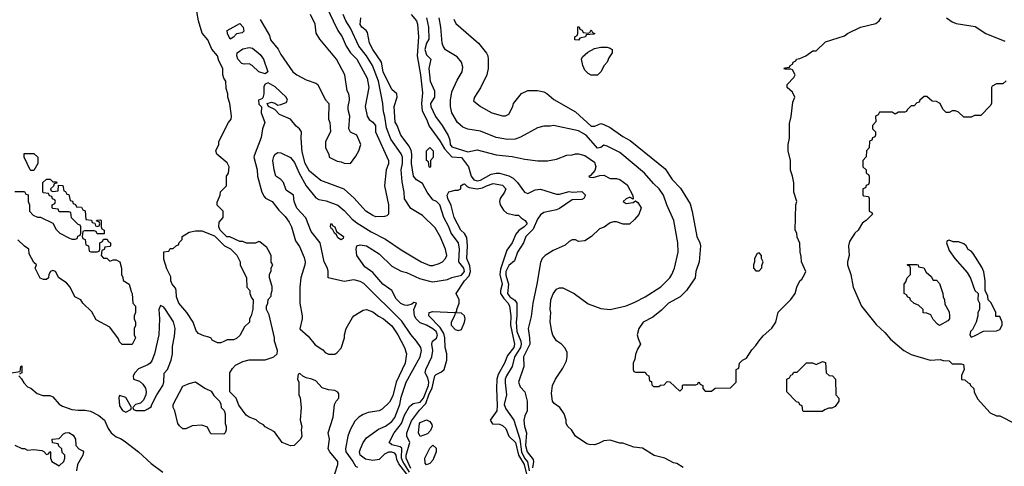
# Model space of a CAD drawing. Header units: inches. Extents: x 1793389 to 1900389, y 320802 to 470796.
# Tile 22 of 256: x 1831800 to 1838019, y 350540 to 353358. Entities that reach past the tile are written whole.
import ezdxf

# ---------------------------------------------------------------- set-up
doc = ezdxf.new("R2010")
doc.units = ezdxf.units.IN
doc.header["$MEASUREMENT"] = 0
doc.layers.add('B8335', color=7, linetype='Continuous')

msp = doc.modelspace()

# ---------------------------------------------------------------- linework, layer by layer
at = {"layer": 'B8335', "color": 2}
for points, elevation in [([(1833790, 350492), (1833809, 350550), (1833809, 350570), (1833759, 350630), (1833748.7, 350650), (1833757.2, 350710), (1833748.7, 350750), (1833779, 350850), (1833788, 350930), (1833798, 350950), (1833815.3, 350970), (1833816.4, 350996.4), (1833808.4, 351008.4), (1833790, 351018), (1833750, 351022), (1833710, 351035.3), (1833670, 351078), (1833646, 351090), (1833610, 351098), (1833588, 351108), (1833570, 351126), (1833558, 351122), (1833554, 351090), (1833562, 351070), (1833562, 350990), (1833571.1, 350971.1), (1833578, 350910), (1833571.6, 350831.6), (1833582, 350790), (1833578, 350770), (1833582, 350730), (1833574, 350710), (1833534, 350670), (1833510, 350668.7), (1833458, 350690), (1833410, 350758), (1833350, 350788), (1833340.4, 350800.4), (1833314.6, 350814.6), (1833293.6, 350833.6), (1833250, 350848.7), (1833230, 350862), (1833184.7, 350924.7), (1833168, 350970), (1833128, 351010), (1833128, 351130), (1833143.1, 351156.9), (1833163.1, 351176.9), (1833210, 351202), (1833248.9, 351211.1), (1833350, 351211.3), (1833394.6, 351225.4), (1833406, 351230), (1833426, 351250), (1833428, 351270), (1833408.9, 351328.9), (1833408.7, 351350), (1833374.6, 351494.6), (1833358, 351530), (1833358, 351550), (1833368, 351570), (1833368.4, 351591.6), (1833387.3, 351612.7), (1833387.3, 351627.3), (1833395.3, 351650), (1833394.6, 351674.6), (1833378, 351730), (1833378, 351750), (1833387.3, 351772.7), (1833388.4, 351791.6), (1833398, 351810), (1833388.4, 351828.4), (1833387.3, 351867.3), (1833378, 351890), (1833360.4, 351920.4), (1833316.4, 351956.4), (1833310, 351958), (1833290, 351948), (1833231.6, 351948.4), (1833210, 351958), (1833190, 351958), (1833127.3, 351987.3), (1833108.4, 351988.4), (1833066, 352030), (1833058, 352050), (1833060.4, 352079.6), (1833086, 352110), (1833086, 352150), (1833047.3, 352187.3), (1833047.3, 352207.3), (1833066, 352250), (1833067.3, 352272.7), (1833106, 352310), (1833106, 352370), (1833118, 352390), (1833122, 352430), (1833110, 352455.3), (1833046, 352510), (1833038, 352530), (1833058, 352570), (1833058, 352590), (1833118, 352710), (1833135.3, 352730), (1833138, 352750), (1833128, 352830), (1833114, 352870), (1833114, 352890), (1833104.7, 352924.7), (1833102, 352970), (1833089.3, 352989.3), (1833084, 353010), (1833082, 353050), (1833058, 353098), (1833048.7, 353130), (1833012.9, 353172.9), (1832988.7, 353230), (1832952.5, 353272.5), (1832929, 353350), (1832919, 353410)], 210), ([(1833742.4, 353430), (1833779.5, 353350), (1833809.7, 353289.7), (1833836.2, 353250), (1833862, 353190), (1833889.4, 353150), (1833930, 353109.2), (1833995.6, 352990), (1834004.5, 352930), (1833982, 352810), (1833994, 352750), (1834008.1, 352728.1), (1834030, 352711.8), (1834046.6, 352690), (1834047.3, 352650), (1834129.2, 352470), (1834129.2, 352449.2), (1834115.6, 352410), (1834104.5, 352310), (1834129.3, 352190.7), (1834128.7, 352131.3), (1834119, 352121), (1834103.1, 352116.9), (1834050, 352114.8), (1834030, 352122.8), (1833986.8, 352150), (1833912.1, 352232.1), (1833850, 352287.7), (1833702.8, 352342.8), (1833630, 352402.8), (1833603.8, 352450), (1833584.1, 352524.1), (1833578, 352610), (1833580.5, 352650), (1833576.7, 352656.7), (1833567.7, 352670), (1833545.9, 352685.9), (1833510, 352730.4), (1833440.7, 352760.7), (1833410.8, 352790.8), (1833372, 352810), (1833362, 352830), (1833390, 352837), (1833411.5, 352831.5), (1833430, 352819.3), (1833450, 352822), (1833483.5, 352836.5), (1833491, 352850), (1833482.8, 352870), (1833414.3, 352934.3), (1833370, 352958.7), (1833350, 352950.4), (1833342.7, 352937.3), (1833342.4, 352890), (1833335.1, 352864.9), (1833330, 352858), (1833308, 352850), (1833310, 352826), (1833328, 352808), (1833325.2, 352770), (1833349, 352710), (1833334, 352670), (1833324.7, 352615.3), (1833280.2, 352499.8), (1833279, 352490), (1833299.3, 352410), (1833301.2, 352370), (1833329, 352270), (1833343.2, 352243.2), (1833352.7, 352232.7), (1833394, 352210), (1833435.9, 352155.9), (1833476.1, 352116.1), (1833501.2, 352081.2), (1833516, 352050), (1833542, 351962), (1833566.3, 351926.3), (1833597.5, 351857.5), (1833602.7, 351830), (1833600.9, 351810), (1833576, 351730), (1833569.4, 351670), (1833569.2, 351570), (1833584, 351490), (1833584, 351470), (1833570, 351408), (1833621.2, 351361.2), (1833666.8, 351306.8), (1833714.6, 351274.6), (1833730, 351258), (1833750, 351248), (1833790, 351248), (1833803.6, 351256.4), (1833830, 351286), (1833851.3, 351350), (1833851.3, 351370), (1833861, 351410), (1833901.4, 351478.6), (1833911.3, 351490), (1833947.9, 351512.1), (1833970, 351524), (1833991.1, 351528.9), (1834030, 351515.1), (1834066.6, 351486.6), (1834098, 351470), (1834150, 351426.6), (1834189.4, 351370), (1834229.5, 351290), (1834243.7, 351250), (1834235.6, 351190), (1834177.6, 351070), (1834156.2, 350983.8), (1834136.1, 350943.9), (1834090, 350900.7), (1834070, 350890.7), (1834001.5, 350878.5), (1833970, 350866.8), (1833942, 350850), (1833916.6, 350823.4), (1833887, 350770), (1833872, 350730), (1833858.4, 350650), (1833859.6, 350630), (1833905.1, 350570), (1833920.1, 350540.1), (1833934.5, 350534.5)], 206), ([(1833319.8, 353359.8), (1833378, 353258), (1833384.7, 353230), (1833432.8, 353172.8), (1833450, 353138), (1833526, 353030), (1833550, 353011), (1833610, 352978), (1833670, 352958), (1833682, 352950), (1833730, 352854), (1833752, 352830), (1833751.3, 352730), (1833758, 352710), (1833762, 352650), (1833732, 352590), (1833732, 352550), (1833752, 352510), (1833754, 352490), (1833805.4, 352465.4), (1833830, 352462), (1833850, 352452), (1833888.4, 352451.6), (1833923.1, 352496.9), (1833942, 352530), (1833955.3, 352570), (1833928.4, 352628.4), (1833890, 352648), (1833879, 352670), (1833885.2, 352750), (1833874, 352790), (1833874, 352810), (1833884, 352850), (1833883.1, 352863.1), (1833878, 352890), (1833868.7, 352910), (1833854, 353010), (1833801.2, 353110), (1833696, 353236), (1833672.7, 353272.7), (1833665.2, 353330), (1833637.2, 353390)], 210), ([(1834259.5, 350470), (1834195.4, 350555.4), (1834182.9, 350582.9), (1834178, 350610), (1834170, 350622.4), (1834150, 350629.7), (1834130, 350628.4), (1834103.2, 350616.8), (1834070, 350582.6), (1834030, 350575.3), (1833984.4, 350584.4), (1833949.6, 350610), (1833947, 350630), (1833952, 350650), (1833969.6, 350690.4), (1833990, 350718.8), (1834065.4, 350774.6), (1834110, 350793.4), (1834150, 350823), (1834170, 350847.3), (1834200.4, 350930), (1834210, 350976), (1834241.3, 351070), (1834329.6, 351230), (1834336.9, 351270), (1834333.3, 351290), (1834307, 351330), (1834271.1, 351371.1), (1834214.6, 351454.6), (1833972.7, 351692.7), (1833950, 351706.6), (1833910, 351716), (1833850, 351705.2), (1833748.9, 351728.9), (1833748.4, 351771.6), (1833744, 351790), (1833722.7, 351830), (1833698, 351950), (1833641.5, 352021.5), (1833607.2, 352107.2), (1833549.7, 352169.7), (1833534.5, 352210), (1833529, 352250), (1833483, 352283), (1833467, 352330), (1833450, 352349.4), (1833418, 352370), (1833406.3, 352410), (1833399.7, 352470), (1833404.7, 352495.3), (1833414, 352510), (1833430, 352519.1), (1833450, 352517.3), (1833510, 352488.2), (1833536.3, 352456.3), (1833565.7, 352390), (1833609.2, 352309.2), (1833670, 352234), (1833690, 352223.1), (1833735.9, 352215.9), (1833810, 352186.8), (1833850, 352154.8), (1833899.5, 352099.5), (1833930, 352075.5), (1834020.3, 352020.3), (1834110, 351974), (1834210, 351905.5), (1834336, 351830), (1834390, 351807.7), (1834410, 351807.3), (1834450, 351818.8), (1834470, 351830.8), (1834490, 351851.3), (1834497, 351870), (1834489.4, 351910), (1834456.2, 351990), (1834424.9, 352044.9), (1834343.3, 352123.3), (1834270, 352166), (1834230, 352228), (1834228.9, 352268.9), (1834215.1, 352335.1), (1834209.6, 352409.6), (1834217.4, 352450), (1834217.4, 352490), (1834210, 352512), (1834144.4, 352604.4), (1834116.6, 352676.6), (1834106.6, 352746.6), (1834097.5, 352777.5), (1834093.3, 352830), (1834066, 352970), (1834028.2, 353070), (1833990, 353129.6), (1833942.4, 353190), (1833890, 353305.2), (1833859.6, 353350), (1833843.6, 353390)], 202), ([(1834272.7, 353390), (1834305.5, 353350), (1834312.2, 353330), (1834319.5, 353250), (1834310.2, 353130), (1834332.2, 353010), (1834343.5, 352896.5), (1834337.1, 352830), (1834343, 352783), (1834370, 352731.3), (1834386.4, 352686.4), (1834453.4, 352593.4), (1834482.3, 352542.3), (1834530, 352493.4), (1834590, 352488.7), (1834634, 352430), (1834651.6, 352370), (1834667.5, 352347.5), (1834690, 352341.3), (1834710, 352345.8), (1834777, 352383), (1834809.6, 352390.4), (1834830, 352388.9), (1834890, 352373.7), (1834917.7, 352357.8), (1834944.9, 352330), (1834988.6, 352268.6), (1835010, 352260.7), (1835055.6, 352284.4), (1835090, 352288.2), (1835190, 352257.6), (1835210, 352257), (1835270, 352274.3), (1835290, 352270.3), (1835350, 352273), (1835373.4, 352250), (1835362.8, 352230), (1835350, 352224.2), (1835290, 352220.5), (1835210, 352167), (1835190, 352158.4), (1835110, 352140.5), (1835090, 352127.6), (1835070, 352099.5), (1835043.4, 352036.6), (1834996.4, 351990), (1834981.6, 351950), (1834944.9, 351890), (1834924.4, 351835.6), (1834890, 351806.3), (1834871.5, 351770), (1834870, 351746), (1834886.4, 351690), (1834881.8, 351630), (1834895.2, 351610), (1834927.7, 351587.7), (1834940.2, 351570), (1834940.2, 351490), (1834935.2, 351450), (1834940.2, 351390), (1834964.9, 351330), (1834968.2, 351310), (1834963.9, 351290), (1834925.2, 351230), (1834910.2, 351169.8), (1834873.7, 351110), (1834867.2, 351090), (1834865.8, 351065.8), (1834874, 350990), (1834860.8, 350930), (1834870, 350903), (1834920.3, 350830), (1834958.5, 350710), (1834970.1, 350630), (1834989.4, 350590), (1835007.9, 350567.9), (1835017.7, 350510)], 198), ([(1834262.1, 350502.1), (1834219.5, 350570), (1834212.5, 350590), (1834214, 350654), (1834203.5, 350663.5), (1834150, 350675.1), (1834132.7, 350690), (1834166, 350750), (1834210.8, 350809.2), (1834230, 350862.8), (1834262, 350918), (1834284.9, 350935.1), (1834330, 350944), (1834350, 350970.6), (1834382.4, 351050), (1834384.5, 351070), (1834377.6, 351097.6), (1834362, 351130), (1834364.5, 351150), (1834403.6, 351230), (1834409.6, 351270), (1834402.9, 351310), (1834406.6, 351330), (1834432.7, 351347.3), (1834438.7, 351370), (1834429.7, 351390), (1834410, 351407.1), (1834370, 351431.3), (1834330, 351446), (1834303.7, 351470), (1834292.7, 351490), (1834289, 351530), (1834306, 351570), (1834290, 351573.2), (1834277.3, 351562.7), (1834250, 351554.5), (1834230, 351556.2), (1834206.7, 351566.7), (1834177.5, 351597.5), (1834149.6, 351650), (1834094.5, 351690), (1834030, 351762.4), (1833979.2, 351799.2), (1833929.5, 351870), (1833924.5, 351910), (1833929.2, 351930), (1833950, 351938), (1833990.3, 351930.3), (1834070, 351880.4), (1834150, 351803.1), (1834210, 351770.7), (1834243.4, 351763.4), (1834324.5, 351724.5), (1834388.1, 351708.1), (1834410, 351704), (1834502, 351718), (1834530, 351731), (1834590, 351746), (1834609.6, 351770), (1834604.2, 351790), (1834574.3, 351830), (1834576.9, 351910), (1834571.2, 351950), (1834524.7, 352010), (1834511.2, 352050), (1834479.7, 352110), (1834453.3, 352190), (1834433.2, 352210), (1834410, 352221.2), (1834372.7, 352270), (1834344.6, 352324.6), (1834306.7, 352346.7), (1834287.6, 352370), (1834274, 352450), (1834276.9, 352510), (1834273.6, 352533.6), (1834260.9, 352560.9), (1834207, 352630), (1834185.1, 352690), (1834171.9, 352711.9), (1834164.5, 352810), (1834184, 352870), (1834182, 352890), (1834150, 352918), (1834095.1, 353030), (1834084.5, 353090), (1834030, 353169.3), (1834009.6, 353210), (1833996.6, 353276.6), (1833989.2, 353290), (1833962, 353310), (1833950, 353328), (1833954, 353370)], 198), ([(1834368.9, 353368.9), (1834383, 353310), (1834384.1, 353235.9), (1834368.8, 353210), (1834359.3, 353170), (1834370, 353136), (1834396, 353110), (1834384.6, 353050), (1834392.4, 352970), (1834419.1, 352910), (1834419.1, 352870), (1834395.3, 352830), (1834396, 352810), (1834426.4, 352746.4), (1834468.5, 352690), (1834506.4, 352626.4), (1834517.5, 352597.5), (1834519.1, 352570), (1834530, 352554.8), (1834630, 352524), (1834690, 352536.3), (1834810, 352505.5), (1834910, 352495.5), (1834990, 352477.3), (1835073.6, 352466.4), (1835132.9, 352467.1), (1835190, 352478), (1835256.4, 352503.6), (1835290, 352504.7), (1835310, 352511), (1835330, 352511), (1835370, 352501), (1835430, 352458), (1835438.8, 352430), (1835433.7, 352406.3), (1835406, 352374), (1835394, 352370), (1835403.6, 352363.6), (1835422, 352362), (1835464.8, 352375.2), (1835490, 352377.1), (1835530, 352356.5), (1835570, 352356.4), (1835590.3, 352350.3), (1835636.7, 352316.7), (1835672, 352248), (1835674, 352226), (1835656.4, 352236.4), (1835650, 352235.3), (1835630, 352228), (1835612, 352210), (1835630, 352198), (1835674.6, 352205.4), (1835690, 352214), (1835703.6, 352203.6), (1835724.7, 352170), (1835710.9, 352129.1), (1835683.6, 352096.4), (1835651.6, 352068.4), (1835612.7, 352067.3), (1835570, 352082), (1835550, 352082), (1835530, 352075.3), (1835491, 352049), (1835462, 352038), (1835411.1, 351988.9), (1835370, 351962), (1835330, 351958), (1835310, 351968), (1835290, 351968), (1835270, 351958), (1835245.4, 351934.6), (1835170, 351902), (1835118, 351870), (1835101, 351850), (1835090, 351826), (1835067.3, 351690), (1835040.7, 351570), (1835030, 351486), (1835010.8, 351410), (1835020.5, 351350), (1835021.6, 351310), (1834982.4, 351230), (1834984.4, 351170), (1834950.7, 351070), (1834962, 351042), (1834991, 351010), (1835006, 350950), (1835004.7, 350890), (1834990, 350858), (1834983.8, 350830), (1834988.3, 350791.7), (1835000.4, 350750), (1834993.7, 350670), (1835004.6, 350630), (1835042.6, 350582.6), (1835044.9, 350570), (1835039.7, 350530)], 202), ([(1835990, 350532), (1835950, 350558), (1835930, 350562), (1835874, 350590), (1835807.1, 350607.1), (1835734.4, 350654.4), (1835679.6, 350659.6), (1835610, 350686), (1835590, 350686), (1835530, 350704.7), (1835490, 350701), (1835456.5, 350683.5), (1835430, 350676), (1835396.9, 350676.9), (1835382, 350682), (1835311.3, 350730), (1835284.7, 350770), (1835262, 350790), (1835251.3, 350810), (1835251.3, 350830), (1835238, 350870), (1835211.3, 350910), (1835175.3, 350935.3), (1835166, 350950), (1835158, 350998), (1835166, 351050), (1835184.7, 351090), (1835230, 351158), (1835254.4, 351205.6), (1835258, 351230), (1835256.9, 351256.9), (1835245.4, 351285.4), (1835222, 351310), (1835190.9, 351330.9), (1835167.1, 351367.1), (1835161, 351390), (1835150.9, 351450.9), (1835154, 351510), (1835150.7, 351530), (1835155.5, 351590), (1835170, 351629), (1835190, 351657.2), (1835210, 351665.2), (1835230, 351666), (1835302, 351630), (1835390, 351565.2), (1835470, 351535.3), (1835530, 351529.2), (1835630, 351552.7), (1835685.2, 351574.8), (1835750.4, 351609.6), (1835850, 351672.7), (1835906.8, 351730), (1835919.1, 351750), (1835936.3, 351790), (1835958.8, 351890), (1835957.3, 351950), (1835930.8, 352090), (1835886.8, 352190), (1835867.3, 352250), (1835839.1, 352290), (1835803.4, 352323.4), (1835746.8, 352390), (1835590, 352520.7), (1835510, 352560.7), (1835490, 352566), (1835470, 352551), (1835450, 352548), (1835377.3, 352630), (1835330, 352656.3), (1835170.7, 352690.7), (1835150, 352686), (1835110, 352686), (1835070, 352676), (1834964.1, 352615.9), (1834930, 352604.9), (1834881.1, 352601.1), (1834810, 352614), (1834710, 352654), (1834630, 352666.8), (1834599.9, 352679.9), (1834564.9, 352710), (1834530, 352771.3), (1834520.4, 352810), (1834520.4, 352850), (1834530, 352902), (1834563.4, 352976.6), (1834594.8, 353030), (1834598.8, 353058.8), (1834591.3, 353090), (1834563, 353123), (1834488.5, 353168.5), (1834474, 353190), (1834468.4, 353210), (1834460.3, 353310), (1834448.7, 353370)], 206), ([(1834541.4, 353361.4), (1834554.4, 353334.4), (1834698, 353210), (1834747.5, 353147.5), (1834756, 353130), (1834758.8, 353110), (1834758.8, 353050), (1834751, 353010), (1834710.9, 352929.1), (1834672, 352870), (1834666.4, 352846.4), (1834711.3, 352810), (1834782, 352770), (1834850, 352751), (1834868.9, 352751.1), (1834890, 352762), (1834915.3, 352810), (1834918, 352830), (1834970, 352892), (1835010, 352911.3), (1835070, 352911.3), (1835110, 352902), (1835130, 352891.3), (1835174.4, 352854.4), (1835310, 352776.3), (1835410, 352685.3), (1835433.3, 352686.7), (1835470, 352704), (1835490, 352697.3), (1835530, 352677.3), (1835610, 352620.7), (1835656.1, 352596.1), (1835875.9, 352415.9), (1835920.7, 352350), (1835974.4, 352294.4), (1836035.2, 352195.2), (1836048.1, 352148.1), (1836076, 351990), (1836096, 351950), (1836101, 351930), (1836091.3, 351830), (1836071.3, 351770), (1836066, 351730), (1836011.3, 351650), (1835970.7, 351609.3), (1835898, 351570), (1835854.4, 351525.6), (1835799.8, 351480.2), (1835738, 351450), (1835711, 351410), (1835701, 351370), (1835705.4, 351345.4), (1835722, 351310), (1835702, 351278), (1835690, 351246), (1835684.7, 351215.3), (1835674, 351190), (1835674, 351150), (1835678, 351138), (1835690, 351134), (1835750, 351134), (1835758, 351118), (1835774, 351110), (1835778, 351078), (1835790, 351074), (1835792.7, 351052.7), (1835803.6, 351043.6), (1835836.4, 351043.6), (1835848.4, 351051.6), (1835870, 351054), (1835890, 351074), (1835907.3, 351072.7), (1835970, 351014), (1835986, 351030), (1835986, 351050), (1835990, 351054), (1836070, 351054), (1836082, 351058), (1836090, 351072), (1836098, 351058), (1836114, 351050), (1836114, 351030), (1836130, 351014), (1836170, 351014), (1836192.7, 351032.7), (1836290, 351034), (1836326, 351070), (1836326, 351150), (1836342, 351158), (1836346, 351190), (1836366, 351210), (1836390, 351222), (1836424.7, 351275.3), (1836450, 351302), (1836468, 351330), (1836496.4, 351363.6), (1836550, 351412), (1836575.3, 351450), (1836590, 351512), (1836670, 351592), (1836698, 351630), (1836708, 351670), (1836728, 351710), (1836740.4, 351719.6), (1836758, 351750), (1836766, 351770), (1836738, 351830), (1836736.4, 351863.6), (1836728.7, 351890), (1836728.4, 351948.4), (1836710, 351986), (1836708, 352010), (1836698, 352030), (1836702, 352190), (1836708, 352210), (1836688.9, 352268.9), (1836688.9, 352328.9), (1836682, 352370), (1836669.1, 352409.1), (1836669, 352470), (1836654, 352530), (1836654, 352570), (1836662, 352610), (1836663.1, 352703.1), (1836673.6, 352746.4), (1836683.1, 352836.9), (1836695.3, 352870), (1836680.4, 352900.4), (1836648, 352930), (1836648, 352950), (1836690, 352994), (1836698, 353010), (1836682, 353042), (1836670, 353046), (1836630, 353046), (1836628, 353050), (1836630, 353054), (1836662, 353058), (1836666, 353070), (1836682, 353078), (1836686, 353090), (1836702, 353098), (1836706, 353110), (1836727.3, 353112.7), (1836766, 353130), (1836810, 353162), (1836830, 353162), (1836890, 353218), (1837010, 353256), (1837029.5, 353270.5), (1837110, 353311), (1837206.8, 353333.2), (1837228.7, 353350), (1837242, 353370)], 210), ([(1837654, 353370), (1837690, 353344.7), (1837714.4, 353334.4), (1837834.8, 353314.8), (1837902, 353270), (1838022.8, 353222.8)], 210), ([(1838030, 352972), (1838010, 352954), (1837970, 352954), (1837942, 352938), (1837938, 352930), (1837938, 352830), (1837930, 352814), (1837870, 352754), (1837830, 352754), (1837810, 352742), (1837763.6, 352743.6), (1837730, 352774), (1837710, 352782), (1837690, 352782), (1837670, 352772), (1837652.7, 352772.7), (1837630, 352794), (1837614, 352830), (1837590, 352842), (1837563.6, 352843.6), (1837530, 352874), (1837512.7, 352872.7), (1837486, 352850), (1837482, 352838), (1837467.3, 352832.7), (1837450, 352814), (1837430, 352814), (1837406, 352790), (1837402, 352778), (1837390, 352774), (1837350, 352774), (1837330, 352762), (1837310, 352774), (1837230, 352774), (1837222, 352758), (1837206, 352750), (1837207.3, 352712.7), (1837186, 352690), (1837186, 352670), (1837206, 352650), (1837206, 352630), (1837202, 352618), (1837187.3, 352612.7), (1837182, 352598), (1837168.4, 352591.6), (1837166, 352550), (1837148, 352530), (1837147.3, 352492.7), (1837126, 352470), (1837126, 352430), (1837146, 352410), (1837146, 352390), (1837162, 352382), (1837166, 352370), (1837166, 352330), (1837162, 352318), (1837147.3, 352312.7), (1837142, 352298), (1837126, 352290), (1837126, 352250), (1837130, 352246), (1837162, 352242), (1837166, 352230), (1837166, 352150), (1837182, 352142), (1837186, 352130), (1837146, 352090), (1837123.1, 352076.9), (1837095.3, 352030), (1837075.3, 352010), (1837042, 351958), (1837035.3, 351930), (1837039, 351870), (1837029.3, 351830.7), (1837029.2, 351810), (1837049.2, 351750), (1837065.2, 351670), (1837117.2, 351550), (1837210, 351434), (1837264.8, 351384.8), (1837301.2, 351341.2), (1837384, 351270), (1837430, 351246), (1837550, 351209), (1837613.2, 351213.2), (1837632.7, 351207.3), (1837670, 351206), (1837690, 351186), (1837747.3, 351187.3), (1837762, 351182), (1837766, 351150), (1837748.4, 351111.6), (1837748.4, 351088.4), (1837770, 351086), (1837790, 351066), (1837802, 351062), (1837806, 351050), (1837826, 351030), (1837828, 351010), (1837850, 350966), (1837930, 350878), (1837970, 350858), (1837990, 350858), (1838086, 350810)], 206), ([(1831770, 352274), (1831830, 352274), (1831838, 352258), (1831852.7, 352252.7), (1831854, 352210), (1831862, 352190), (1831862, 352150), (1831885.4, 352125.4), (1831912.7, 352112.7), (1831931.6, 352111.6), (1832010, 352074), (1832030, 352034), (1832054, 352010), (1832110, 351982), (1832130, 351974), (1832150, 351974), (1832162, 351978), (1832167.3, 351992.7), (1832182, 351998), (1832186, 352010), (1832186, 352050), (1832182, 352062), (1832170, 352066), (1832127.3, 352107.3), (1832122, 352142), (1832110, 352146), (1832050, 352146), (1832042, 352162), (1832010, 352166), (1832006, 352170), (1832006, 352190), (1832022, 352198), (1832026, 352210), (1832022, 352222), (1832007.3, 352227.3), (1832002, 352242), (1831987.3, 352247.3), (1831982, 352262), (1831950, 352266), (1831946, 352270), (1831946, 352330), (1831968.4, 352351.6), (1831991.6, 352351.6), (1832010, 352334), (1832030, 352334), (1832034, 352330), (1832034, 352326), (1832018, 352322), (1832012.7, 352307.3), (1831994, 352290), (1831998, 352278), (1832010, 352274), (1832042, 352278), (1832046, 352314), (1832072.7, 352312.7), (1832078, 352278), (1832090, 352274), (1832098, 352258), (1832110, 352254), (1832118, 352218), (1832132.7, 352212.7), (1832138, 352198), (1832152.7, 352192.7), (1832158, 352178), (1832190, 352174), (1832198, 352158), (1832212.7, 352152.7), (1832218, 352098), (1832252.7, 352092.7), (1832258, 352078), (1832274, 352074), (1832278, 352058), (1832290, 352054), (1832302, 352058), (1832306, 352070), (1832302, 352082), (1832286, 352086), (1832287.3, 352092.7), (1832310, 352094), (1832314, 352090), (1832314, 352050), (1832318, 352038), (1832334, 352030), (1832332.7, 352007.3), (1832290, 352006), (1832282, 352022), (1832270, 352026), (1832210, 352026), (1832198, 352022), (1832194, 351990), (1832198, 351978), (1832214, 351970), (1832218, 351938), (1832234, 351930), (1832238, 351898), (1832250, 351894), (1832290, 351894), (1832302, 351898), (1832306, 351910), (1832306, 351950), (1832322, 351958), (1832330, 351974), (1832352.7, 351972.7), (1832358, 351958), (1832374, 351950), (1832374, 351930), (1832370, 351926), (1832338, 351922), (1832332.7, 351907.3), (1832318, 351902), (1832314, 351870), (1832330, 351854), (1832350, 351854), (1832370, 351834), (1832390, 351842), (1832410, 351842), (1832432, 351830), (1832442, 351790), (1832442, 351750), (1832451.6, 351731.6), (1832452.7, 351712.7), (1832492, 351690), (1832503.6, 351643.6), (1832511.3, 351630), (1832514, 351570), (1832532, 351550), (1832532, 351510), (1832522, 351490), (1832522, 351470), (1832531.3, 351450), (1832531.1, 351428.9), (1832522, 351410), (1832522, 351370), (1832532, 351350), (1832510, 351308), (1832447.3, 351307.3), (1832430, 351326), (1832423.1, 351343.1), (1832370, 351418), (1832283.1, 351463.1), (1832254.6, 351514.6), (1832198, 351570), (1832186, 351590), (1832148.9, 351608.9), (1832118, 351670), (1832096.5, 351696.5), (1832048, 351730), (1832026, 351770), (1832010, 351775.3), (1831994, 351770), (1831984.7, 351750), (1831982, 351730), (1831970, 351718), (1831950, 351718), (1831930, 351726), (1831898, 351790), (1831906, 351810), (1831890, 351826), (1831860.4, 351880.4), (1831858, 351910), (1831830, 351928), (1831789.1, 351969.1)], 210), ([(1834270, 350525.6), (1834240.6, 350590), (1834241.8, 350610), (1834263.9, 350690), (1834245.7, 350730), (1834244.8, 350750), (1834274.5, 350825.5), (1834325.9, 350894.1), (1834365.1, 350934.9), (1834384.3, 350990), (1834405.9, 351034.1), (1834422, 351110), (1834430, 351119.5), (1834464.4, 351135.6), (1834482, 351150), (1834498.9, 351210), (1834498.4, 351250), (1834488.3, 351288.3), (1834484.8, 351350), (1834478.5, 351378.5), (1834455.4, 351415.4), (1834385.1, 351490), (1834386, 351510), (1834410, 351516.5), (1834549.2, 351510.8), (1834562, 351518), (1834560.9, 351530), (1834576.4, 351570), (1834576.4, 351590), (1834556.9, 351630), (1834608.5, 351710), (1834638, 351742), (1834647.1, 351770), (1834643.8, 351803.8), (1834623.5, 351850), (1834628.3, 351930), (1834623.9, 351983.9), (1834609.7, 352009.7), (1834587, 352030), (1834543.6, 352110), (1834525.6, 352185.6), (1834503.7, 352230), (1834499, 352250), (1834510, 352271.3), (1834550, 352282), (1834570, 352282), (1834586, 352290), (1834586, 352310), (1834600.4, 352319.6), (1834610, 352322), (1834625.4, 352305.4), (1834638.8, 352298.8), (1834690, 352290.4), (1834723.9, 352296.1), (1834749, 352310), (1834790, 352324), (1834850, 352314), (1834870.7, 352290), (1834862.8, 352270), (1834834, 352230), (1834830.6, 352210), (1834834, 352190), (1834856.8, 352156.8), (1834876.9, 352136.9), (1834930, 352124.7), (1834950, 352124.7), (1834966.8, 352106.8), (1834992, 352090), (1835006, 352070), (1834986, 352050), (1834951.9, 352028.1), (1834934.4, 352005.6), (1834910.4, 351950), (1834876.7, 351903.3), (1834836.7, 351783.3), (1834833.2, 351750), (1834847.2, 351690), (1834836.9, 351650), (1834837.7, 351630), (1834858.1, 351598.1), (1834885.3, 351570), (1834894.3, 351550), (1834901.3, 351490), (1834900.2, 351430), (1834926.3, 351310), (1834920.2, 351290), (1834880.6, 351239.4), (1834861.7, 351190), (1834822, 351118), (1834814.7, 351090), (1834811.6, 351031.6), (1834816.3, 350923.7), (1834813.4, 350890), (1834772, 350830), (1834786.8, 350806.8), (1834830, 350804.9), (1834850, 350796.3), (1834870, 350779.1), (1834890.3, 350730), (1834931.9, 350690), (1834951.5, 350610), (1834986, 350550), (1835000.8, 350490)], 194), ([(1831746, 351130), (1831802, 351138), (1831806, 351170), (1831812.7, 351172.7), (1831814, 351130), (1831798, 351122)], 210), ([(1831794, 351110), (1831812, 351092), (1831825.4, 351065.4), (1831850, 351042), (1831870, 351032), (1831910, 350998), (1831946.4, 350986.4), (1831990, 350986), (1832010, 350978), (1832050, 350931), (1832070, 350918.8), (1832130, 350899.1), (1832170, 350893.4), (1832214, 350894), (1832247.1, 350887.1), (1832299.8, 350859.8), (1832336, 350830), (1832358.3, 350778.3), (1832377.3, 350750), (1832410, 350725.5), (1832436.1, 350716.1), (1832459.9, 350699.9), (1832550.4, 350630.4), (1832630, 350556.3), (1832703.4, 350503.4)], 210), ([(1831770, 350674), (1831812.7, 350652.7), (1831830, 350652), (1831850, 350642), (1831890, 350644.7), (1831939.6, 350639.6), (1831952.7, 350632.7), (1831970, 350614), (1831982, 350618), (1831990, 350634), (1831994, 350630), (1831994, 350590), (1832002, 350570), (1832050, 350542), (1832078, 350570), (1832086, 350590), (1832086, 350610), (1832067.3, 350627.3), (1832066, 350650), (1832047.3, 350667.3), (1832042, 350682), (1832007.3, 350687.3), (1832006, 350710), (1832050, 350714), (1832076.4, 350743.6), (1832088.9, 350751.1), (1832110, 350752), (1832136.9, 350736.9), (1832151.6, 350711.6), (1832154, 350670), (1832174, 350650), (1832198, 350638), (1832202, 350630), (1832198, 350610), (1832166, 350550), (1832158, 350510)], 206)]:
    msp.add_lwpolyline(points, dxfattribs=dict(at, elevation=elevation))
for points, elevation in [([(1833130, 353235.3), (1833113.2, 353270), (1833109.3, 353290.7), (1833190, 353334), (1833210.6, 353310), (1833214.8, 353285.2), (1833204.7, 353275.3), (1833170, 353269.4), (1833150, 353248.7)], 206), ([(1835390, 353274), (1835402, 353278), (1835410, 353294), (1835418, 353278), (1835432, 353272), (1835427.3, 353267.3), (1835378, 353262), (1835374, 353250), (1835338, 353242), (1835330, 353228.7), (1835306, 353230), (1835306, 353250), (1835322, 353258), (1835326, 353270), (1835326, 353314), (1835332.7, 353312.7), (1835338, 353298), (1835352.7, 353292.7), (1835358, 353278)], 210), ([(1833350, 353016), (1833310, 353029.8), (1833267.3, 353070), (1833250, 353080.4), (1833217.5, 353077.5), (1833202.4, 353082.4), (1833178, 353110), (1833172, 353130), (1833172.7, 353150), (1833210, 353174), (1833250, 353183), (1833270, 353179.1), (1833318.2, 353138.2), (1833339.3, 353110), (1833366.8, 353030)], 206), ([(1835410, 353008), (1835390, 353018), (1835370, 353039), (1835356, 353070), (1835349.4, 353110), (1835355.5, 353124.5), (1835387.5, 353152.5), (1835430, 353176), (1835470, 353184.7), (1835510, 353184.7), (1835530, 353178), (1835542, 353170), (1835542, 353150), (1835522, 353118), (1835510.9, 353089.1), (1835492, 353070), (1835471.6, 353028.4), (1835450, 353008)], 210), ([(1831870, 352406), (1831866, 352410), (1831828, 352490), (1831827.3, 352512.7), (1831890, 352514), (1831914, 352490), (1831914, 352450), (1831890, 352406)], 210), ([(1834390, 352426), (1834386, 352430), (1834382, 352462), (1834369, 352470), (1834369.2, 352530), (1834390, 352550.8), (1834411.3, 352530), (1834412, 352510), (1834411.6, 352488.4), (1834394, 352470), (1834394, 352430)], 194), ([(1833050, 351318), (1833016.4, 351336.4), (1833008.4, 351348.4), (1832995.3, 351355.3), (1832963.1, 351363.1), (1832930, 351378), (1832914.6, 351394.6), (1832895.3, 351450), (1832855.3, 351510), (1832806, 351570), (1832789.3, 351610), (1832789.1, 351649.1), (1832784.7, 351664.7), (1832762, 351690), (1832755.3, 351710), (1832755.3, 351735.3), (1832730, 351786), (1832710, 351846), (1832710, 351894), (1832742, 351898), (1832750, 351914), (1832770, 351914), (1832790, 351934), (1832802, 351938), (1832807.3, 351952.7), (1832826, 351970), (1832826, 351990), (1832870, 352018), (1832910, 352024.7), (1832950, 352024.7), (1833030, 351994), (1833094, 351930), (1833131.1, 351911.1), (1833171.1, 351871.1), (1833192, 351830), (1833192, 351810), (1833232, 351730), (1833234, 351670), (1833254, 351650), (1833254, 351630), (1833263.6, 351603.6), (1833274, 351590), (1833271.6, 351531.6), (1833262, 351490), (1833252, 351470), (1833251.6, 351448.4), (1833219.6, 351420.4), (1833190, 351366), (1833170, 351346), (1833150, 351338), (1833110, 351338), (1833090, 351328), (1833070, 351318)], 210), ([(1833830, 351969.2), (1833810, 351982), (1833800.4, 352000.4), (1833789, 352010), (1833776.4, 352036.4), (1833770, 352038), (1833764, 352050), (1833766, 352070), (1833770, 352071), (1833776.9, 352056.9), (1833790, 352051), (1833801, 352021), (1833844.7, 351990), (1833842, 351978)], 198), ([(1837670, 351966), (1837658, 351962), (1837654, 351950), (1837670, 351902), (1837706, 351850), (1837783.5, 351763.5), (1837806.4, 351726.4), (1837832, 351650), (1837854, 351630), (1837852, 351590), (1837862, 351570), (1837862, 351530), (1837852, 351510), (1837852, 351490), (1837842, 351450), (1837818, 351402), (1837804.7, 351390), (1837802, 351370), (1837810, 351354), (1837830, 351362), (1837888.4, 351391.6), (1837970, 351394), (1837990, 351402), (1838006, 351430), (1838006, 351450), (1837990, 351486), (1837966, 351486), (1837966, 351510), (1837958, 351530), (1837933.2, 351573.2), (1837918, 351590), (1837914, 351614), (1837898, 351650), (1837899, 351710), (1837890, 351766), (1837876.5, 351796.5), (1837823.1, 351883.1), (1837810, 351898), (1837790, 351908), (1837778, 351930), (1837763.1, 351943.1), (1837730, 351955.3), (1837696.4, 351956.4)], 206), ([(1836470, 351886), (1836458, 351882), (1836442, 351850), (1836442, 351830), (1836434, 351810), (1836434, 351790), (1836450, 351774), (1836470, 351774), (1836487.3, 351792.7), (1836487.3, 351807.3), (1836495.3, 351830), (1836486, 351850), (1836486, 351870)], 214), ([(1837570, 351714), (1837590, 351714), (1837610, 351694), (1837631.3, 351630), (1837632, 351610), (1837642, 351590), (1837643.6, 351563.6), (1837670, 351514), (1837672, 351490), (1837672, 351470), (1837662, 351458), (1837610, 351428), (1837596.4, 351436.4), (1837570, 351466), (1837554.6, 351494.6), (1837530, 351506), (1837507.3, 351507.3), (1837506, 351530), (1837476.4, 351556.4), (1837450, 351566), (1837427.3, 351587.3), (1837422, 351602), (1837410, 351606), (1837402, 351622), (1837386, 351630), (1837386, 351690), (1837396.4, 351703.6), (1837406, 351730), (1837426, 351750), (1837426, 351790), (1837422, 351802), (1837410, 351806), (1837407.3, 351812.7), (1837467.3, 351812.7), (1837474, 351810), (1837478, 351798), (1837510, 351792), (1837524.7, 351764.7), (1837556.9, 351736.9)], 202), ([(1832690, 351555.3), (1832678.8, 351530), (1832683, 351470), (1832678.8, 351370), (1832651, 351250), (1832634.4, 351205.6), (1832624.7, 351190), (1832610, 351179), (1832550, 351154), (1832526.8, 351130), (1832516, 351110), (1832518, 351090), (1832555.9, 351075.9), (1832578.6, 351058.6), (1832593.5, 351033.5), (1832599.3, 351010), (1832596.3, 350990), (1832582.4, 350957.6), (1832562, 350938), (1832532, 350930), (1832514, 350910), (1832518, 350898), (1832532.7, 350892.7), (1832590, 350892), (1832610, 350902), (1832630, 350914), (1832634, 350930), (1832665.2, 350990), (1832703.7, 351050), (1832709.4, 351070), (1832713.2, 351126.8), (1832734, 351150), (1832757.2, 351210), (1832764, 351250), (1832764.7, 351295.3), (1832778.6, 351361.4), (1832780.9, 351410), (1832771.3, 351451.3), (1832721.2, 351530), (1832710, 351544)], 214), ([(1834551.1, 351508.9), (1834546.8, 351490), (1834524.9, 351450), (1834526, 351430), (1834550, 351403.1), (1834570, 351396.9), (1834590, 351403.7), (1834609.7, 351450), (1834613.3, 351470), (1834609.5, 351490), (1834590, 351505.6)], 194), ([(1836750, 350886), (1836746, 350890), (1836742, 350922), (1836727.3, 350927.3), (1836722, 350942), (1836707.3, 350947.3), (1836646, 351010), (1836646, 351090), (1836662, 351098), (1836670, 351114), (1836682, 351118), (1836690, 351134), (1836710, 351134), (1836770, 351192), (1836807.3, 351192.7), (1836830, 351182), (1836870, 351202), (1836890, 351194), (1836894, 351130), (1836912.7, 351112.7), (1836934, 351110), (1836952, 351090), (1836954, 350990), (1836974, 350970), (1836974, 350950), (1836950, 350918), (1836930, 350906), (1836910, 350906), (1836883.6, 350896.4), (1836870, 350886)], 206), ([(1833090, 350742), (1833010, 350744), (1833002, 350750), (1832985.6, 350785.6), (1832950, 350799.3), (1832890, 350794), (1832850, 350775.3), (1832830, 350775.3), (1832810, 350795.3), (1832799, 350810), (1832779, 350890), (1832769.2, 350910), (1832769, 350930), (1832830, 351044.7), (1832870, 351062), (1832910, 351072), (1832970, 351032), (1833010, 351014), (1833025.4, 350985.4), (1833062, 350950), (1833071.1, 350931.1), (1833072, 350910), (1833091, 350891), (1833098, 350870), (1833098, 350810), (1833104.7, 350790), (1833104.7, 350770), (1833098, 350750)], 210), ([(1832430, 350986), (1832426.8, 350973.2), (1832430, 350922), (1832450, 350891.3), (1832470, 350882), (1832502, 350898), (1832506, 350910), (1832470, 350974)], 214), ([(1834330, 350728), (1834319, 350750), (1834326, 350810), (1834330, 350816), (1834370, 350832), (1834390, 350822), (1834403.6, 350803.6), (1834404.7, 350790), (1834395.3, 350764.7), (1834375.3, 350744.7)], 190), ([(1834370, 350548), (1834360.4, 350560.4), (1834358, 350590), (1834390, 350654), (1834410, 350672), (1834430, 350654), (1834431.3, 350630), (1834410, 350578), (1834390, 350558)], 190)]:
    msp.add_lwpolyline(points, close=True, dxfattribs=dict(at, elevation=elevation))

doc.saveas('drawing.dxf')
